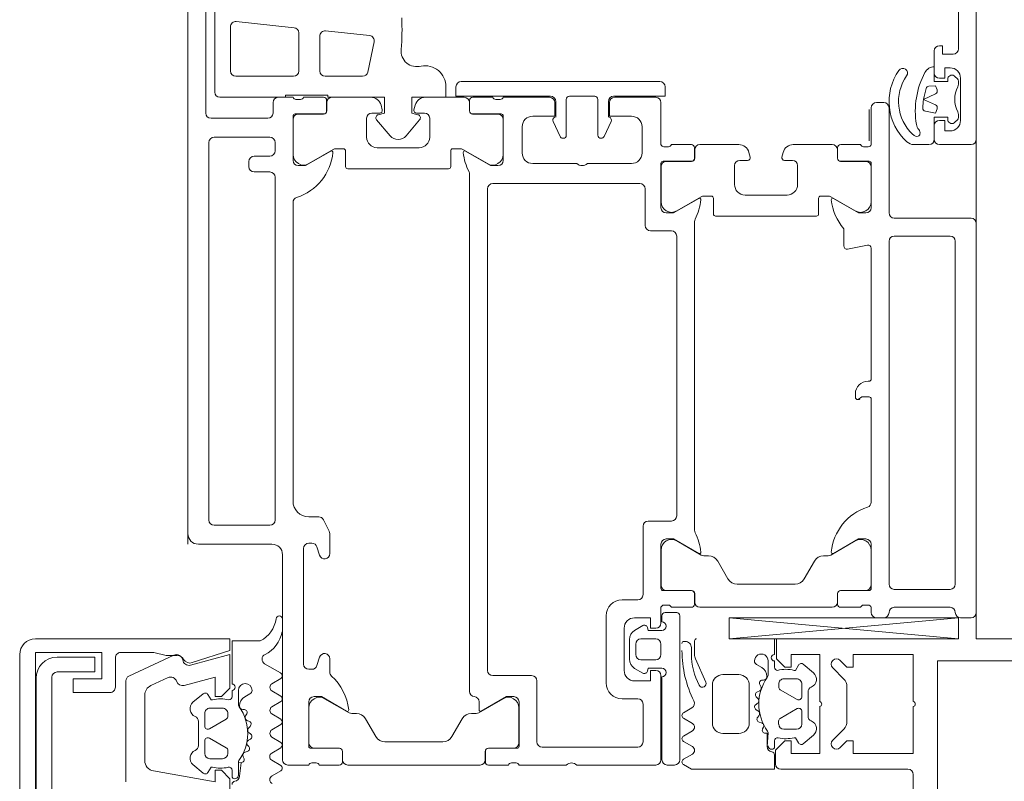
# Model space of a CAD drawing. Header units: centimetres. Extents: x -2424 to 2319, y 5 to 3760.
# Tile 87 of 117: x 527 to 537, y 2881 to 2888. Entities that reach past the tile are written whole.
import ezdxf

# ---------------------------------------------------------------- set-up
doc = ezdxf.new("R2010")
doc.units = ezdxf.units.CM
doc.layers.add('A-DETL-GENF', color=92, linetype='Continuous', lineweight=9)
doc.layers.add('A-DOOR', color=31, linetype='Continuous', lineweight=13)

msp = doc.modelspace()

# ---------------------------------------------------------------- linework, layer by layer
at = {"layer": 'A-DETL-GENF', "color": 251, "lineweight": 9}
for p, q in [((536.3768, 3034.8256), (536.3768, 2882.3256)), ((528.8768, 2883.2256), (528.8768, 3033.9255))]:
    msp.add_line(p, q, dxfattribs=at)
at = {"layer": 'A-DETL-GENF', "color": 251, "lineweight": 9, "extrusion": (0, 0, -1)}
for p, q in [((533.6067, 2882.3016), (533.5967, 2882.3016)), ((533.6967, 2882.3056), (533.6967, 2882.1763)), ((534.4567, 2882.1755), (534.4567, 2882.3255)), ((541.9768, 2882.3256), (536.3768, 2882.3256)), ((527.2768, 2882.1756), (527.2768, 2877.4755)), ((528.3156, 2881.9708), (528.7427, 2882.1699)), ((533.6667, 2882.1806), (533.6667, 2882.2416)), ((528.1868, 2881.8655), (528.1868, 2882.1455)), ((529.7592, 2882.0009), (529.607, 2882.0882)), ((533.7054, 2882.1357), (533.8037, 2881.9148)), ((534.3354, 2882.0528), (534.2867, 2882.0809)), ((534.3967, 2882.1155), (534.3967, 2881.9871)), ((534.4567, 2882.0551), (534.4567, 2882.1155)), ((534.8281, 2882.0019), (534.7308, 2882.0835)), ((541.9768, 2882.1156), (536.3164, 2882.1156)), ((534.1167, 2881.9856), (533.9667, 2881.9856)), ((535.1175, 2881.9434), (535.0114, 2882.0495)), ((527.4322, 2877.7005), (527.4322, 2881.9505)), ((527.5822, 2881.9605), (527.5822, 2877.6905)), ((528.2868, 2880.9645), (528.2868, 2881.9255)), ((528.6878, 2881.9568), (528.5245, 2881.8806)), ((529.6748, 2881.8987), (529.7596, 2881.9491)), ((533.8667, 2881.8856), (533.8667, 2881.5256)), ((534.2167, 2881.5256), (534.2167, 2881.8856)), ((534.3276, 2881.8732), (534.3168, 2881.8918)), ((534.339, 2881.9326), (534.3533, 2881.9333)), ((534.4968, 2881.8955), (534.4968, 2881.8679)), ((534.6668, 2881.9455), (534.5468, 2881.9455)), ((534.7168, 2881.7755), (534.7168, 2881.8955)), ((528.4668, 2881.79), (528.4668, 2881.1676)), ((529.0227, 2881.8035), (528.9254, 2881.7219)), ((529.2968, 2881.8356), (529.2968, 2881.7751)), ((529.3568, 2881.7072), (529.3568, 2881.8356)), ((529.4668, 2881.8009), (529.4181, 2881.7728)), ((529.7595, 2881.7807), (529.6748, 2881.8306)), ((534.2963, 2881.8229), (534.3099, 2881.8273)), ((534.5118, 2881.8419), (534.6718, 2881.7495)), ((534.7767, 2881.5905), (534.7767, 2881.8206)), ((535.1468, 2881.5384), (535.1468, 2881.8727)), ((529.6748, 2881.6789), (529.7596, 2881.729)), ((534.2812, 2881.7023), (534.2933, 2881.7101)), ((534.2985, 2881.759), (534.2843, 2881.7731)), ((529.0367, 2881.4955), (529.0367, 2881.6155)), ((529.0867, 2881.6655), (529.2067, 2881.6655)), ((529.2567, 2881.6155), (529.2567, 2881.5879)), ((529.4002, 2881.6533), (529.4145, 2881.6526)), ((529.4367, 2881.6118), (529.4259, 2881.5932)), ((529.7595, 2881.5611), (529.6748, 2881.6109)), ((533.6718, 2881.6682), (533.5917, 2881.6219)), ((534.2999, 2881.6411), (534.2826, 2881.6511)), ((534.6718, 2881.6615), (534.5117, 2881.5691)), ((534.7167, 2881.5155), (534.7167, 2881.6355)), ((528.9768, 2881.5406), (528.9768, 2881.3105)), ((529.2417, 2881.5619), (529.0817, 2881.4696)), ((529.4435, 2881.5473), (529.4572, 2881.5429)), ((529.6738, 2881.4596), (529.7594, 2881.5093)), ((533.5917, 2881.57), (533.6762, 2881.5212)), ((534.2979, 2881.5819), (534.3076, 2881.5926)), ((534.3325, 2881.5275), (534.3125, 2881.5329)), ((534.4967, 2881.5432), (534.4967, 2881.5155)), ((529.4692, 2881.4931), (529.455, 2881.479)), ((529.4602, 2881.4301), (529.4723, 2881.4223)), ((533.6762, 2881.4502), (533.5917, 2881.4014)), ((533.9667, 2881.4256), (534.1167, 2881.4256)), ((534.3444, 2881.4712), (534.3514, 2881.4849)), ((534.5467, 2881.4655), (534.6667, 2881.4655)), ((535.0114, 2881.3616), (535.1175, 2881.4677)), ((529.0367, 2881.2355), (529.0367, 2881.3555)), ((529.0817, 2881.3815), (529.2417, 2881.2892)), ((529.4709, 2881.3711), (529.4536, 2881.3611)), ((529.7595, 2881.3411), (529.6748, 2881.391)), ((533.5917, 2881.3494), (533.6762, 2881.3006)), ((534.4567, 2881.2896), (534.4567, 2881.3546)), ((534.7308, 2881.3276), (534.8281, 2881.4092)), ((529.2567, 2881.2632), (529.2567, 2881.2355)), ((529.441, 2881.2529), (529.421, 2881.2475)), ((529.4459, 2881.3126), (529.4555, 2881.3019)), ((529.6738, 2881.2392), (529.7595, 2881.2894)), ((533.6762, 2881.2296), (533.5917, 2881.1808)), ((529.2067, 2881.1855), (529.0867, 2881.1855)), ((529.402, 2881.2049), (529.409, 2881.1912)), ((529.7594, 2881.1212), (529.6739, 2881.171)), ((528.9254, 2881.1292), (529.0227, 2881.0476)), ((529.2968, 2881.0747), (529.2968, 2881.0096)), ((529.6783, 2881.0219), (529.7594, 2881.0694)), ((534.5168, 2881.0855), (535.7268, 2881.0855))]:
    msp.add_line(p, q, dxfattribs=at)
at = {"layer": 'A-DETL-GENF', "color": 251, "lineweight": 9, "extrusion": (0, 0, -1), "flags": 128}
for points in [[(-528.9184, 2882.099), (-529.2768, 2882.2154), (-529.2768, 2882.3255), (-527.4267, 2882.3255)], [(-529.5658, 2882.3055), (-529.2968, 2882.3055), (-529.2968, 2881.8956)], [(-534.4768, 2882.3255), (-534.4768, 2882.1355), (-534.5568, 2882.0555), (-534.6168, 2882.0555), (-534.6168, 2882.1755), (-534.8868, 2882.1755), (-534.8868, 2881.7305)], [(-528.1368, 2877.8356), (-527.7868, 2877.8356), (-527.7868, 2877.7056), (-528.0568, 2877.7056), (-528.0568, 2877.4556), (-527.4268, 2877.4556), (-527.4268, 2882.1955), (-528.0568, 2882.1955), (-528.0568, 2881.9455), (-527.7868, 2881.9455), (-527.7868, 2881.8155), (-528.1368, 2881.8155)], [(-528.2368, 2882.1955), (-528.5524, 2882.1955), (-528.6705, 2882.1655), (-528.7755, 2882.1655)], [(-528.9023, 2882.0752), (-529.2768, 2882.1756), (-529.2768, 2881.8556), (-529.1968, 2881.7756), (-529.1368, 2881.7756), (-529.1368, 2881.962), (-528.8423, 2881.8831)], [(-535.0821, 2882.1202), (-535.1468, 2882.0555), (-535.2068, 2882.0555), (-535.2068, 2882.1755), (-535.7768, 2882.1755), (-535.7768, 2881.7305)], [(-527.6322, 2882.1506), (-527.9921, 2882.1506), (-527.9921, 2882.0106), (-527.6322, 2882.0106)], [(-534.6856, 2882.0755), (-534.6567, 2882.0255), (-534.6439, 2882.0255)], [(-536.4768, 2882.1155), (-536.156, 2882.1155), (-536.0068, 2882.1155), (-536.0068, 2880.9454), (-536.0068, 2878.7057), (-536.0068, 2877.5355), (-536.156, 2877.5355), (-536.4768, 2877.5355)], [(-529.1096, 2881.7456), (-529.0968, 2881.7456), (-529.0679, 2881.7956)], [(-534.8868, 2881.6805), (-534.8868, 2881.2355), (-534.6168, 2881.2355), (-534.6168, 2881.3555), (-534.5568, 2881.3555), (-534.4668, 2881.2655), (-534.4668, 2881.1355)], [(-535.7768, 2881.6805), (-535.7768, 2881.2355), (-535.2068, 2881.2355), (-535.2068, 2881.3555), (-535.1468, 2881.3555), (-535.0821, 2881.2909)], [(-534.3967, 2881.4303), (-534.3867, 2881.3003), (-534.3867, 2881.4275), (-534.3712, 2881.4275)], [(-534.6439, 2881.3855), (-534.6567, 2881.3855), (-534.6855, 2881.3355)], [(-529.3568, 2881.0285), (-529.3568, 2881.1503), (-529.3823, 2881.1475), (-529.3668, 2881.0203)], [(-533.5917, 2881.1289), (-533.6667, 2881.0856), (-534.4567, 2881.0856), (-534.4567, 2881.2209)], [(-528.5494, 2881.0691), (-529.1368, 2880.9656), (-529.1368, 2881.0756), (-529.1968, 2881.0756), (-529.2768, 2880.9956), (-529.2768, 2878.6556), (-529.1968, 2878.5756), (-529.1368, 2878.5756), (-529.1368, 2878.6856), (-528.5494, 2878.582)], [(-529.0679, 2881.0555), (-529.0968, 2881.1055), (-529.1096, 2881.1055)], [(-535.7768, 2881.0355), (-535.7768, 2880.9454), (-535.7768, 2880.4755)]]:
    msp.add_lwpolyline(points, dxfattribs=at)
at = {"layer": 'A-DETL-GENF', "color": 251, "lineweight": 9, "extrusion": (0, 0, -1)}
for centre, radius, start, end in [((-529.7458, 2882.5128), 0.03, 8.35666, 180.0978), ((-529.4335, 2882.5586), 0.2856, 188.35666, 242.40789), ((-529.4857, 2882.4398), 0.2911, 189.54546, 244.63631), ((-527.4268, 2882.1755), 0.15, 0.04937, 89.95063), ((-533.5967, 2882.2816), 0.02, 359.97954, 90.04021), ((-533.6067, 2882.2416), 0.06, 89.98986, 180.0124), ((-533.7167, 2882.3056), 0.02, 0.00616, 89.99392), ((-528.2366, 2882.1457), 0.0498, 359.82624, 90.17354), ((-528.7681, 2882.1156), 0.06, 65, 171.55829), ((-528.7755, 2882.0955), 0.07, 90, 149.99829), ((-529.6319, 2882.1316), 0.05, 299.83515, 64.63631), ((-534.6468, 2882.2145), 1.07, 333.34204, 359.99336), ((-534.2968, 2882.1806), 0.63, 331.9301, 0.00187), ((-533.7968, 2882.1763), 0.1, 336.00843, 359.9977), ((-534.3317, 2882.1155), 0.065, 0.00223, 180.00223), ((-534.4567, 2882.1455), 0.03, 270.00223, 90.00223), ((-527.6323, 2881.9504), 0.2001, 0.02951, 89.97227), ((-528.8868, 2882.1332), 0.06, 255, 351.55829), ((-528.8968, 2882.1655), 0.07, 252, 329.99829), ((-534.3067, 2882.1155), 0.04, 299.99597, 0.00224), ((-534.7115, 2882.0605), 0.03, 30.00715, 129.99192), ((-535.0468, 2882.0848), 0.05, 315, 135), ((-527.6323, 2881.9605), 0.0501, 0.08749, 89.93358), ((-529.7443, 2881.9749), 0.03, 119.83515, 239.28464), ((-533.9667, 2881.8856), 0.1, 0.00223, 90.00223), ((-534.1167, 2881.8856), 0.1, 90.00223, 180.00223), ((-534.2854, 2881.9662), 0.1, 120.0045, 179.17507), ((-534.3467, 2881.9871), 0.05, 180.00223, 215.08011), ((-534.4867, 2882.0556), 0.03, 270.02075, 359.09702), ((-534.5653, 2881.7215), 0.314, 75.5001, 104.50435), ((-534.7767, 2881.9406), 0.08, 129.9989, 247.38662), ((-528.3368, 2881.9255), 0.05, 0, 65), ((-528.7132, 2881.9024), 0.06, 65, 161.18075), ((-528.8268, 2881.9411), 0.06, 255, 341.18075), ((-529.2968, 2881.8656), 0.03, 90, 270), ((-529.4218, 2881.8356), 0.065, 0, 180), ((-529.6988, 2881.8646), 0.0417, 305.13204, 54.86796), ((-533.7717, 2881.9006), 0.035, 156.00381, 331.92743), ((-534.7477, 2881.7055), 0.44, 324.16101, 35.08011), ((-534.3404, 2881.9054), 0.0272, 330.01322, 86.98753), ((-534.3516, 2881.9671), 0.0339, 179.18051, 266.99971), ((-534.5468, 2881.8955), 0.05, 359.99197, 90.01248), ((-534.6668, 2881.8955), 0.05, 89.99214, 180.01231), ((-535.0468, 2881.8727), 0.1, 135, 180), ((-528.1368, 2881.8655), 0.05, 179.99812, 270.00166), ((-528.5668, 2881.79), 0.1, 0, 65), ((-529.042, 2881.7805), 0.03, 50.01031, 149.99507), ((-529.4468, 2881.8356), 0.04, 179.99999, 240.00626), ((-534.3055, 2881.7943), 0.03, 315.00276, 72.00312), ((-534.3002, 2881.8574), 0.0316, 150.00925, 251.99891), ((-534.5268, 2881.8679), 0.03, 299.99579, 0.01432), ((-534.8267, 2881.8206), 0.05, 0.00256, 67.37984), ((-528.9768, 2881.6606), 0.08, 292.61561, 50.00332), ((-529.1882, 2881.4416), 0.314, 75.49788, 104.50212), ((-529.2668, 2881.7756), 0.03, 180.90521, 269.98148), ((-529.4068, 2881.7072), 0.05, 324.92212, 0), ((-529.4681, 2881.6862), 0.1, 0.82716, 59.99773), ((-529.7443, 2881.7549), 0.03, 120.46536, 239.41133), ((-533.6449, 2881.7116), 0.051, 153.3408, 238.19529), ((-534.2976, 2881.6771), 0.03, 300.00248, 57.00077), ((-534.2761, 2881.7366), 0.0316, 134.99322, 237.01266), ((-534.6868, 2881.7755), 0.03, 179.99581, 300.00467), ((-534.8811, 2881.7055), 0.0256, 102.68038, 257.31962), ((-535.7711, 2881.7055), 0.0256, 102.68038, 257.31962), ((-529.0867, 2881.6156), 0.05, 359.98992, 90.01008), ((-529.2068, 2881.6156), 0.05, 89.98974, 180.01026), ((-529.0058, 2881.4255), 0.44, 144.92212, 215.84121), ((-529.4019, 2881.6871), 0.0339, 273.00251, 0.82171), ((-529.4131, 2881.6254), 0.0272, 93.0147, 209.98901), ((-529.6986, 2881.6449), 0.0415, 305.01205, 54.98795), ((-533.6067, 2881.596), 0.03, 299.99863, 60.00583), ((-534.2841, 2881.6138), 0.0316, 120.00482, 221.9996), ((-534.6867, 2881.6355), 0.03, 60.00492, 180.00351), ((-528.9268, 2881.5406), 0.05, 112.62239, 179.99966), ((-529.2267, 2881.5879), 0.03, 179.98791, 240.00644), ((-529.4533, 2881.5774), 0.0316, 288.00331, 29.99297), ((-529.448, 2881.5143), 0.03, 107.9991, 224.99946), ((-529.7443, 2881.5353), 0.03, 120.46537, 239.85519), ((-533.6557, 2881.4857), 0.041, 120.00073, 240.00372), ((-533.9667, 2881.5256), 0.1, 270.00223, 0.00223), ((-534.1167, 2881.5256), 0.1, 180.00223, 270.00223), ((-534.3202, 2881.5619), 0.03, 284.9977, 42.00507), ((-534.3247, 2881.4985), 0.03, 105.0037, 206.99905), ((-534.5267, 2881.5432), 0.03, 359.99157, 60.00722), ((-534.5468, 2881.5155), 0.05, 270.01126, 359.99319), ((-534.6667, 2881.5155), 0.05, 180.01141, 269.99304), ((-534.8267, 2881.5905), 0.05, 292.62309, 0.00342), ((-534.7767, 2881.4705), 0.08, 112.62499, 229.99916), ((-535.0468, 2881.5384), 0.1, 180, 225), ((-529.0667, 2881.4955), 0.03, 239.99756, 0.00642), ((-529.4774, 2881.4566), 0.0316, 302.98956, 45.00901), ((-529.4559, 2881.3971), 0.03, 123.00146, 239.99975), ((-529.7002, 2881.4257), 0.043, 306.17656, 52.15635), ((-534.3712, 2881.4575), 0.03, 270.0134, 26.99324), ((-534.3667, 2881.4303), 0.03, 144.16101, 180.00223), ((-529.0667, 2881.3555), 0.03, 359.99872, 119.99731), ((-529.4694, 2881.3338), 0.0316, 318.00262, 59.99741), ((-529.7443, 2881.3153), 0.03, 120.46538, 239.65513), ((-533.6067, 2881.3754), 0.03, 299.99863, 60.00583), ((-534.4867, 2881.3546), 0.03, 0.00223, 103.19975), ((-534.5653, 2881.69), 0.3144, 255.51923, 283.19975), ((-534.7115, 2881.3505), 0.03, 229.99091, 330.00394), ((-535.0468, 2881.3262), 0.05, 225, 45), ((-528.9768, 2881.1905), 0.08, 310.00306, 67.37723), ((-528.9268, 2881.3105), 0.05, 179.99881, 247.37914), ((-529.0867, 2881.2356), 0.05, 270.00918, 359.99082), ((-529.2067, 2881.2356), 0.05, 180.00904, 269.99096), ((-529.2267, 2881.2632), 0.03, 119.995, 180.01065), ((-529.4288, 2881.2185), 0.03, 333.00317, 74.99853), ((-529.4333, 2881.2819), 0.03, 137.99716, 255.00452), ((-529.6981, 2881.2051), 0.0419, 305.30012, 54.53347), ((-533.6557, 2881.2651), 0.041, 120.00745, 239.997), ((-534.4367, 2881.3003), 0.05, 277.1759, 0.01107), ((-534.4297, 2881.3085), 0.033, 215.09229, 0.00221), ((-534.4267, 2881.2209), 0.03, 97.19072, 179.99924), ((-528.5668, 2881.1676), 0.1, 280, 0), ((-529.3868, 2881.1503), 0.03, 0, 35.84121), ((-529.3823, 2881.1776), 0.03, 153.00899, 269.98883), ((-533.6067, 2881.1549), 0.03, 299.99863, 60.00583), ((-534.5168, 2881.1355), 0.05, 270, 0), ((-529.042, 2881.0705), 0.03, 209.99829, 310.01132), ((-529.1882, 2881.41), 0.3144, 256.80247, 284.483), ((-529.2668, 2881.0747), 0.03, 76.80247, 180), ((-529.7443, 2881.0952), 0.03, 120.23147, 239.65543), ((-535.7268, 2881.0355), 0.05, 90, 180), ((-529.3238, 2881.0285), 0.033, 180.00002, 324.90994), ((-529.3268, 2880.9409), 0.03, 0.00299, 82.8115), ((-529.3168, 2881.0203), 0.05, 179.99115, 262.82633), ((-529.6971, 2880.9848), 0.0416, 298.43199, 63.04587)]:
    msp.add_arc(centre, radius, start, end, dxfattribs=at)
at = {"layer": 'A-DOOR', "color": 251, "lineweight": 9}
for p, q in [((528.8768, 2889.4756), (528.8768, 2883.3256)), ((536.2068, 2889.2256), (536.2068, 2887.9356)), ((529.0468, 2887.3256), (529.0468, 2888.6156)), ((529.1318, 2888.3756), (529.1318, 2887.5256)), ((529.337, 2888.1952), (529.887, 2888.1374)), ((529.2818, 2887.7256), (529.2818, 2888.1455)), ((529.9318, 2888.0876), (529.9318, 2887.7256)), ((530.187, 2888.1058), (530.6055, 2888.0619)), ((530.1318, 2887.7256), (530.1318, 2888.0561)), ((530.6492, 2888.0017), (530.5882, 2887.7152)), ((535.9768, 2887.9156), (535.9768, 2887.7056)), ((529.8818, 2887.6756), (529.3318, 2887.6756)), ((530.5393, 2887.6756), (530.1818, 2887.6756)), ((533.3668, 2887.6256), (531.4768, 2887.6256)), ((536.198, 2887.6496), (536.1738, 2887.6738)), ((536.2068, 2887.5986), (536.2068, 2887.6284)), ((536.2268, 2887.6556), (536.2268, 2887.2556)), ((529.6868, 2887.4256), (529.6868, 2887.3256)), ((529.8768, 2887.4756), (529.7368, 2887.4756)), ((529.9485, 2887.4556), (529.905, 2887.4556)), ((530.1668, 2887.4756), (529.9768, 2887.4756)), ((530.1968, 2887.3466), (530.1968, 2887.4456)), ((530.1978, 2887.4256), (530.1978, 2887.3456)), ((530.6174, 2887.4756), (530.2478, 2887.4756)), ((531.5058, 2887.4756), (531.1361, 2887.4756)), ((531.5558, 2887.3456), (531.5558, 2887.4256)), ((531.5568, 2887.4456), (531.5568, 2887.3466)), ((531.7768, 2887.4756), (531.5868, 2887.4756)), ((531.8485, 2887.4556), (531.805, 2887.4556)), ((532.3168, 2887.4756), (531.8768, 2887.4756)), ((532.3768, 2887.4356), (532.3768, 2887.2856)), ((532.4768, 2887.1156), (532.4768, 2887.4556)), ((532.5068, 2887.4856), (532.7468, 2887.4856)), ((532.7768, 2887.4556), (532.7768, 2887.1156)), ((532.8768, 2887.2856), (532.8768, 2887.4356)), ((533.3268, 2887.4756), (532.9368, 2887.4756)), ((533.3768, 2887.0256), (533.3768, 2887.4256)), ((535.4968, 2887.4256), (535.4268, 2887.4256)), ((529.8968, 2887.3166), (530.1668, 2887.3166)), ((530.1678, 2887.3156), (529.9278, 2887.3156)), ((530.6268, 2887.3256), (530.7018, 2887.3256)), ((530.7259, 2887.357), (530.714, 2887.4014)), ((531.0395, 2887.4014), (531.0276, 2887.357)), ((531.0518, 2887.3256), (531.1268, 2887.3256)), ((531.8258, 2887.3156), (531.5858, 2887.3156)), ((531.5868, 2887.3166), (531.8568, 2887.3166)), ((535.3568, 2887.0606), (535.3568, 2887.3606)), ((535.3768, 2887.3756), (535.3768, 2887.0256)), ((535.5468, 2886.3756), (535.5468, 2887.3756)), ((529.6368, 2887.2756), (529.0968, 2887.2756)), ((529.8768, 2886.8756), (529.8768, 2887.2966)), ((529.8778, 2887.2656), (529.8778, 2886.9312)), ((530.5768, 2887.0956), (530.5768, 2887.2756)), ((530.6725, 2887.2615), (530.8001, 2887.1093)), ((530.9534, 2887.1093), (531.0811, 2887.2615)), ((531.1768, 2887.2756), (531.1768, 2887.0956)), ((531.8758, 2886.9312), (531.8758, 2887.2656)), ((531.8768, 2887.2966), (531.8768, 2886.8756)), ((532.3507, 2887.245), (532.4169, 2887.1029)), ((532.8366, 2887.1029), (532.9028, 2887.245)), ((536.1738, 2887.2373), (536.198, 2887.2615)), ((536.2068, 2887.2827), (536.2068, 2887.3125)), ((532.0568, 2886.9456), (532.0568, 2887.1956)), ((533.1968, 2887.1956), (533.1968, 2886.9456)), ((535.9768, 2887.2056), (535.9768, 2887.0756)), ((529.0768, 2883.4556), (529.0768, 2887.0456)), ((529.1268, 2887.0956), (529.6568, 2887.0956)), ((529.7068, 2887.0456), (529.7068, 2886.9656)), ((532.4441, 2887.0856), (532.4468, 2887.0856)), ((532.8068, 2887.0856), (532.8094, 2887.0856)), ((530.0278, 2886.8446), (530.2603, 2886.9789)), ((530.2853, 2886.9856), (530.3568, 2886.9856)), ((530.3768, 2886.9656), (530.3768, 2886.8156)), ((531.0768, 2886.9956), (530.6768, 2886.9956)), ((531.3768, 2886.8156), (531.3768, 2886.9656)), ((531.3968, 2886.9856), (531.4682, 2886.9856)), ((531.4932, 2886.9789), (531.7258, 2886.8446)), ((533.4485, 2887.0056), (533.405, 2887.0056)), ((533.6668, 2887.0256), (533.4768, 2887.0256)), ((533.6968, 2886.8966), (533.6968, 2886.9956)), ((533.6978, 2886.8956), (533.6978, 2886.9756)), ((533.7478, 2887.0256), (534.1174, 2887.0256)), ((534.214, 2886.9514), (534.2259, 2886.907)), ((534.5276, 2886.907), (534.5395, 2886.9514)), ((534.6361, 2887.0256), (535.0058, 2887.0256)), ((535.0558, 2886.9756), (535.0558, 2886.8956)), ((535.0568, 2886.9956), (535.0568, 2886.8966)), ((535.2768, 2887.0256), (535.0868, 2887.0256)), ((535.3485, 2887.0056), (535.305, 2887.0056)), ((536.0268, 2887.0256), (536.3268, 2887.0256)), ((529.4568, 2886.8656), (529.4568, 2886.8156)), ((529.6568, 2886.9156), (529.5068, 2886.9156)), ((532.5768, 2886.8456), (532.1568, 2886.8456)), ((533.0968, 2886.8456), (532.6768, 2886.8456)), ((533.3768, 2886.4256), (533.3768, 2886.8466)), ((533.3968, 2886.8666), (533.6668, 2886.8666)), ((533.4278, 2886.8656), (533.6678, 2886.8656)), ((534.2018, 2886.8756), (534.1268, 2886.8756)), ((534.6268, 2886.8756), (534.5518, 2886.8756)), ((535.0858, 2886.8656), (535.3258, 2886.8656)), ((535.0868, 2886.8666), (535.3568, 2886.8666)), ((535.3768, 2886.8466), (535.3768, 2886.4256)), ((529.5068, 2886.7656), (529.6568, 2886.7656)), ((530.3968, 2886.7956), (531.3568, 2886.7956)), ((533.3778, 2886.4812), (533.3778, 2886.8156)), ((534.0768, 2886.8256), (534.0768, 2886.6456)), ((534.6768, 2886.6456), (534.6768, 2886.8256)), ((535.3758, 2886.8156), (535.3758, 2886.4812)), ((529.7068, 2886.7156), (529.7068, 2883.4556)), ((531.5568, 2886.743), (531.5568, 2881.8256)), ((531.7268, 2882.0256), (531.7268, 2886.6056)), ((531.7768, 2886.6556), (533.1768, 2886.6556)), ((533.2268, 2886.6056), (533.2268, 2886.2556)), ((529.8768, 2883.6356), (529.8768, 2886.4756)), ((533.7603, 2886.5289), (533.5278, 2886.3946)), ((533.8568, 2886.5356), (533.7853, 2886.5356)), ((533.8768, 2886.3656), (533.8768, 2886.5156)), ((534.1768, 2886.5456), (534.5768, 2886.5456)), ((534.8768, 2886.5156), (534.8768, 2886.3656)), ((534.9682, 2886.5356), (534.8968, 2886.5356)), ((535.2258, 2886.3946), (534.9932, 2886.5289)), ((533.6968, 2883.3581), (533.6968, 2886.293)), ((534.8568, 2886.3456), (533.8968, 2886.3456)), ((536.3268, 2886.3256), (535.5968, 2886.3256)), ((533.2768, 2886.2056), (533.4768, 2886.2056)), ((535.1168, 2886.2256), (535.1168, 2886.0614)), ((536.3768, 2882.5756), (536.3768, 2886.2756)), ((533.5268, 2886.1556), (533.5268, 2883.4956)), ((535.5468, 2882.8456), (535.5468, 2886.1056)), ((535.5968, 2886.1556), (536.1268, 2886.1556)), ((536.1768, 2886.1056), (536.1768, 2882.8456)), ((535.1525, 2886.032), (535.341, 2886.0686)), ((535.3768, 2886.0392), (535.3768, 2884.7956)), ((535.3568, 2884.7756), (535.3468, 2884.7756)), ((535.2268, 2884.6556), (535.2268, 2884.6206)), ((535.3768, 2884.6056), (535.3768, 2883.6256)), ((530.1211, 2883.4856), (530.0268, 2883.4856)), ((529.6568, 2883.4056), (529.1268, 2883.4056)), ((530.2213, 2883.3491), (530.1657, 2883.4583)), ((533.2068, 2883.3956), (533.2068, 2882.7456)), ((533.4768, 2883.4456), (533.2568, 2883.4456)), ((530.2268, 2883.1356), (530.2268, 2883.3264)), ((528.9768, 2883.2256), (529.6768, 2883.2256)), ((530.0268, 2883.2356), (530.0569, 2883.2356)), ((530.1047, 2883.2002), (530.1289, 2883.1209)), ((533.3768, 2882.8046), (533.3768, 2883.2256)), ((533.7603, 2883.1223), (533.5278, 2883.2565)), ((535.2258, 2883.2565), (534.9932, 2883.1223)), ((535.3768, 2883.2256), (535.3768, 2882.8046)), ((529.7768, 2883.1256), (529.7768, 2881.1756)), ((529.9768, 2882.0856), (529.9768, 2883.1856)), ((533.3778, 2883.1699), (533.3778, 2882.8356)), ((533.8299, 2883.1156), (533.7853, 2883.1156)), ((534.9682, 2883.1156), (534.9236, 2883.1156)), ((535.3758, 2882.8356), (535.3758, 2883.1699)), ((534.0147, 2882.8956), (533.9165, 2883.0656)), ((534.837, 2883.0656), (534.7389, 2882.8956)), ((534.6522, 2882.8456), (534.1013, 2882.8456)), ((533.6668, 2882.7846), (533.3968, 2882.7846)), ((533.4278, 2882.7856), (533.6678, 2882.7856)), ((533.6968, 2882.6556), (533.6968, 2882.7546)), ((533.6978, 2882.7556), (533.6978, 2882.6756)), ((535.0558, 2882.6756), (535.0558, 2882.7556)), ((535.0568, 2882.7546), (535.0568, 2882.6556)), ((535.0858, 2882.7856), (535.3258, 2882.7856)), ((535.3568, 2882.7846), (535.0868, 2882.7846)), ((536.1268, 2882.7956), (535.5968, 2882.7956)), ((533.1568, 2882.6956), (533.0068, 2882.6956)), ((533.405, 2882.6456), (533.4485, 2882.6456)), ((535.305, 2882.6456), (535.3485, 2882.6456)), ((532.8568, 2882.5456), (532.8568, 2881.9056)), ((533.3768, 2882.4756), (533.3768, 2882.6256)), ((533.3867, 2882.4856), (533.3867, 2882.5456)), ((533.4167, 2882.5756), (533.5267, 2882.5756)), ((533.4768, 2882.6256), (533.6668, 2882.6256)), ((533.5567, 2882.5456), (533.5567, 2881.1756)), ((533.7478, 2882.6256), (535.0058, 2882.6256)), ((535.0868, 2882.6256), (535.2768, 2882.6256)), ((535.3768, 2882.6256), (535.3768, 2882.5756)), ((535.5968, 2882.6256), (536.1268, 2882.6256)), ((533.1267, 2882.4062), (533.2053, 2882.4515)), ((534.0257, 2882.5254), (536.2069, 2882.3256)), ((535.4268, 2882.5256), (535.4968, 2882.5256)), ((536.2268, 2882.5256), (536.3268, 2882.5256)), ((533.0268, 2882.0256), (533.0268, 2882.4256)), ((533.0767, 2882.1315), (533.0767, 2882.3196)), ((533.1367, 2882.1756), (533.1367, 2882.2756)), ((533.1867, 2882.3256), (533.3267, 2882.3256)), ((533.3767, 2882.2756), (533.3767, 2882.1756)), ((530.1289, 2882.1502), (530.1047, 2882.0709)), ((530.2268, 2882.0085), (530.2268, 2882.1356)), ((533.3267, 2882.1256), (533.1867, 2882.1256)), ((530.0569, 2882.0356), (530.0268, 2882.0356)), ((532.1468, 2881.9756), (531.7768, 2881.9756)), ((533.2053, 2881.9996), (533.1267, 2882.0449)), ((533.3768, 2881.1756), (533.3768, 2881.9756)), ((532.1968, 2881.3456), (532.1968, 2881.9256)), ((533.3867, 2881.1756), (533.3867, 2881.9656)), ((530.0268, 2881.3046), (530.0268, 2881.7256)), ((530.4103, 2881.6223), (530.1778, 2881.7565)), ((531.8758, 2881.7565), (531.6432, 2881.6223)), ((531.6468, 2881.7261), (531.6468, 2881.6494)), ((532.0268, 2881.7256), (532.0268, 2881.3046)), ((533.0068, 2881.7556), (533.1568, 2881.7556)), ((533.2068, 2881.7056), (533.2068, 2881.3456)), ((530.0278, 2881.6699), (530.0278, 2881.3356)), ((530.4799, 2881.6156), (530.4353, 2881.6156)), ((531.6182, 2881.6156), (531.5736, 2881.6156)), ((532.0258, 2881.3356), (532.0258, 2881.6699)), ((530.6647, 2881.3956), (530.5665, 2881.5656)), ((531.487, 2881.5656), (531.3889, 2881.3956)), ((531.3022, 2881.3456), (530.7513, 2881.3456)), ((530.3168, 2881.2846), (530.0468, 2881.2846)), ((530.0778, 2881.2856), (530.3178, 2881.2856)), ((530.3468, 2881.1556), (530.3468, 2881.2546)), ((530.3478, 2881.2556), (530.3478, 2881.1756)), ((531.7058, 2881.1756), (531.7058, 2881.2556)), ((531.7068, 2881.2546), (531.7068, 2881.1556)), ((531.7358, 2881.2856), (531.9758, 2881.2856)), ((532.0068, 2881.2846), (531.7368, 2881.2846)), ((533.1568, 2881.2956), (532.2468, 2881.2956)), ((530.055, 2881.1456), (530.0985, 2881.1456)), ((531.955, 2881.1456), (531.9985, 2881.1456)), ((529.8268, 2881.1256), (530.0268, 2881.1256)), ((530.1268, 2881.1256), (530.3168, 2881.1256)), ((530.3978, 2881.1256), (531.6558, 2881.1256)), ((531.7368, 2881.1256), (531.9268, 2881.1256)), ((532.0268, 2881.1256), (532.4768, 2881.1256)), ((532.5768, 2881.1256), (533.3268, 2881.1256)), ((533.5067, 2881.1256), (533.4367, 2881.1256))]:
    msp.add_line(p, q, dxfattribs=at)
at = {"layer": 'A-DOOR', "color": 251, "lineweight": 9, "flags": 128}
for points in [[(536.3768, 2887.0756), (536.3768, 2895.7256), (536.0368, 2895.7256), (535.9268, 2895.6156), (535.9268, 2895.5556), (536.0968, 2895.5556)], [(536.1568, 2887.8856), (536.0568, 2887.8856), (536.0568, 2887.9656), (536.0268, 2887.9656)], [(536.1068, 2887.6556), (536.1068, 2887.6256), (535.9768, 2887.6256), (535.9768, 2887.7656)], [(536.0268, 2887.6556), (536.0768, 2887.6556), (536.0768, 2887.7556), (536.1268, 2887.7556)], [(531.0658, 2887.3097), (531.0068, 2887.3256), (531.0068, 2887.4756), (531.3318, 2887.4756), (531.3318, 2887.5756)], [(531.4268, 2887.5756), (531.4268, 2887.4856), (532.3268, 2887.4856)], [(532.9268, 2887.4856), (533.4168, 2887.4856), (533.4168, 2887.5756)], [(529.1818, 2887.4756), (529.8068, 2887.4756), (529.8068, 2887.4956), (530.2068, 2887.4956), (530.2068, 2887.4756), (530.7468, 2887.4756), (530.7468, 2887.3256), (530.6877, 2887.3097)], [(532.1568, 2887.2956), (532.3668, 2887.2956), (532.3668, 2887.4256)], [(532.8868, 2887.4256), (532.8868, 2887.2956), (533.0968, 2887.2956)], [(535.9768, 2887.0756), (535.9768, 2887.2856), (536.1068, 2887.2856), (536.1068, 2887.2556)], [(536.1268, 2887.1556), (536.0768, 2887.1556), (536.0768, 2887.2556), (536.0268, 2887.2556)], [(530.236, 2886.9637), (529.9968, 2886.8256), (529.9268, 2886.8256)], [(531.8268, 2886.8256), (531.7568, 2886.8256), (531.5175, 2886.9637)], [(535.7832, 2887.0257), (535.7918, 2887.0257), (535.9268, 2887.0257)], [(533.736, 2886.5137), (533.4968, 2886.3756), (533.4268, 2886.3756)], [(535.3268, 2886.3756), (535.2568, 2886.3756), (535.0175, 2886.5137)], [(535.2468, 2884.6006), (535.2535, 2884.6006), (535.2868, 2884.6256), (535.3568, 2884.6256)], [(533.4268, 2883.2756), (533.4968, 2883.2756), (533.736, 2883.1374)], [(535.0175, 2883.1374), (535.2568, 2883.2756), (535.3268, 2883.2756)], [(533.1268, 2882.5256), (533.2768, 2882.5256), (533.2768, 2882.4256), (533.3268, 2882.4256)], [(534.0257, 2882.3256), (536.2069, 2882.3256), (536.2069, 2882.5254), (534.0257, 2882.5254), (534.0257, 2882.3256), (536.2069, 2882.5254)], [(533.2493, 2882.4333), (533.2567, 2882.4056), (533.3867, 2882.4056)], [(533.3268, 2882.0256), (533.2768, 2882.0256), (533.2768, 2881.9256), (533.1268, 2881.9256)], [(533.3867, 2882.0456), (533.2567, 2882.0456), (533.2493, 2882.0178)], [(530.0768, 2881.7756), (530.1468, 2881.7756), (530.386, 2881.6374)], [(531.6675, 2881.6374), (531.9068, 2881.7756), (531.9768, 2881.7756)]]:
    msp.add_lwpolyline(points, dxfattribs=at)
for points in [[(535.9887, 2887.4028), (535.8756, 2887.4556), (535.9887, 2887.5083), (535.8756, 2887.4556)], [(536.0042, 2887.5457), (535.9897, 2887.5856), (535.9259, 2887.58), (535.9897, 2887.5856)], [(535.8922, 2887.3428), (535.9897, 2887.3256), (536.0042, 2887.3654), (535.9897, 2887.3256)]]:
    msp.add_lwpolyline(points, close=True, dxfattribs=at)
at = {"layer": 'A-DOOR', "color": 251, "lineweight": 9}
for centre, radius, start, end in [((529.3318, 2888.1455), 0.05, 84, 180), ((528.9138, 2888.1187), 2, 354.60477, 3.21628), ((529.8818, 2888.0876), 0.05, 0, 84), ((530.1818, 2888.0561), 0.05, 84, 180), ((530.6002, 2888.0121), 0.05, 348, 84), ((531.0542, 2887.9165), 0.15, 174.60477, 285.68874), ((536.0268, 2887.9156), 0.05, 90, 180), ((536.1568, 2887.9356), 0.05, 270, 0), ((529.3318, 2887.7256), 0.05, 180, 270), ((529.8818, 2887.7256), 0.05, 270, 0), ((530.1818, 2887.7256), 0.05, 180, 270), ((530.5393, 2887.7256), 0.05, 270, 348), ((531.1318, 2887.5756), 0.2, 0, 100.65041), ((536.0655, 2887.435), 0.5187, 145.1415, 227.60993), ((535.6768, 2887.7057), 0.045, 325.1415, 145.1415), ((536.5868, 2887.3431), 0.79, 152.13582, 189.15424), ((535.9768, 2887.6656), 0.1, 90, 152.13582), ((536.0268, 2887.7056), 0.05, 180, 270), ((536.1268, 2887.6556), 0.1, 0, 90), ((531.4768, 2887.5756), 0.05, 90, 180), ((533.3668, 2887.5756), 0.05, 0, 90), ((536.0655, 2887.435), 0.4287, 145.1415, 226.83804), ((536.1455, 2887.6456), 0.04, 45, 165.52249), ((536.1768, 2887.6284), 0.03, 0, 45), ((536.1568, 2887.5986), 0.05, 332.51067, 0), ((529.1818, 2887.5256), 0.05, 180, 270), ((536.5868, 2887.3431), 0.72, 162.54021, 171.01148), ((536.5868, 2887.3431), 0.72, 162.54021, 171.01148), ((535.9285, 2887.5501), 0.03, 95, 162.54021), ((535.9285, 2887.5501), 0.03, 95, 162.54021), ((535.976, 2887.5355), 0.03, 295, 20), ((535.976, 2887.5355), 0.03, 295, 20), ((536.4318, 2887.4556), 0.26, 152.51067, 207.48933), ((529.7368, 2887.4256), 0.05, 90, 180), ((529.905, 2887.4856), 0.03, 199.47122, 270), ((529.9485, 2887.4856), 0.03, 270, 340.52878), ((530.1668, 2887.4456), 0.03, 0, 90), ((530.2478, 2887.4256), 0.05, 90, 180), ((530.6174, 2887.3756), 0.1, 15, 90), ((531.1361, 2887.3756), 0.1, 90, 165), ((531.5058, 2887.4256), 0.05, 0, 90), ((531.5868, 2887.4456), 0.03, 90, 180), ((531.805, 2887.4856), 0.03, 199.47122, 270), ((531.8485, 2887.4856), 0.03, 270, 340.52878), ((532.3168, 2887.4256), 0.05, 0, 90), ((532.3268, 2887.4356), 0.05, 0, 90), ((532.5068, 2887.4556), 0.03, 90, 180), ((532.7468, 2887.4556), 0.03, 0, 90), ((532.9268, 2887.4356), 0.05, 90, 180), ((532.9368, 2887.4256), 0.05, 90, 180), ((533.3268, 2887.4256), 0.05, 0, 90), ((535.4268, 2887.3756), 0.05, 90, 180), ((535.4968, 2887.3756), 0.05, 0, 90), ((536.5868, 2887.3431), 0.72, 171.01148, 177.57184), ((536.5868, 2887.3431), 0.72, 171.01148, 177.57184), ((529.0968, 2887.3256), 0.05, 180, 270), ((529.6368, 2887.3256), 0.05, 270, 0), ((529.8968, 2887.2966), 0.02, 90, 180), ((529.9278, 2887.2656), 0.05, 90, 180), ((530.1668, 2887.3466), 0.03, 270, 0), ((530.1678, 2887.3456), 0.03, 270, 0), ((530.6268, 2887.2756), 0.05, 90, 180), ((530.7018, 2887.3506), 0.025, 270, 15), ((531.0518, 2887.3506), 0.025, 165, 270), ((531.1268, 2887.2756), 0.05, 0, 90), ((531.5858, 2887.3456), 0.03, 180, 270), ((531.5868, 2887.3466), 0.03, 180, 270), ((531.8258, 2887.2656), 0.05, 0, 90), ((531.8568, 2887.2966), 0.02, 0, 90), ((535.8974, 2887.3723), 0.03, 177.57184, 260), ((535.8974, 2887.3723), 0.03, 177.57184, 260), ((535.976, 2887.3756), 0.03, 340, 65), ((535.976, 2887.3756), 0.03, 340, 65), ((536.1568, 2887.3125), 0.05, 0, 27.48933), ((530.6954, 2887.2808), 0.03, 104.99508, 220), ((531.0581, 2887.2808), 0.03, 320, 75.00492), ((532.1568, 2887.1956), 0.1, 90, 180), ((532.3779, 2887.2577), 0.03, 111.71176, 205), ((532.8757, 2887.2577), 0.03, 335, 68.28824), ((533.0968, 2887.1956), 0.1, 0, 90), ((536.0268, 2887.2056), 0.05, 90, 180), ((536.1455, 2887.2656), 0.04, 194.47751, 315), ((536.1268, 2887.2556), 0.1, 270, 0), ((536.1768, 2887.2827), 0.03, 315, 0), ((535.9055, 2887.2333), 0.1, 189.15424, 220.66019), ((535.7918, 2887.1356), 0.05, 347.31084, 40.66019), ((529.1268, 2887.0456), 0.05, 90, 180), ((529.6568, 2887.0456), 0.05, 0, 90), ((530.6768, 2887.0956), 0.1, 180, 270), ((530.8768, 2887.1736), 0.1, 220, 320), ((531.0768, 2887.0956), 0.1, 270, 0), ((532.4441, 2887.1156), 0.03, 205, 270), ((532.4468, 2887.1156), 0.03, 270, 0), ((532.8068, 2887.1156), 0.03, 180, 270), ((532.8094, 2887.1156), 0.03, 270, 335), ((535.7832, 2887.1257), 0.1, 227.60993, 270), ((535.8474, 2887.2025), 0.11, 226.83804, 243.11071), ((535.8113, 2887.1312), 0.03, 243.11071, 347.31084), ((535.9268, 2887.0756), 0.05, 270, 0), ((536.0268, 2887.0756), 0.05, 180, 270), ((536.3268, 2887.0756), 0.05, 270, 0), ((529.6568, 2886.9656), 0.05, 270, 0), ((529.7591, 2886.9994), 0.5, 287.74842, 354.37742), ((530.2429, 2886.9517), 0.0138, 354.37742, 120), ((530.2853, 2886.9356), 0.05, 90, 120), ((530.3568, 2886.9656), 0.02, 0, 90), ((531.3968, 2886.9656), 0.02, 90, 180), ((531.4682, 2886.9356), 0.05, 60, 90), ((531.5106, 2886.9517), 0.0138, 60, 185.32859), ((531.9947, 2886.9969), 0.5, 185.32859, 207.4903), ((532.1568, 2886.9456), 0.1, 180, 270), ((533.0968, 2886.9456), 0.1, 270, 0), ((533.405, 2887.0356), 0.03, 199.47122, 270), ((533.4485, 2887.0356), 0.03, 270, 340.52878), ((533.6668, 2886.9956), 0.03, 0, 90), ((533.7478, 2886.9756), 0.05, 90, 180), ((534.1174, 2886.9256), 0.1, 15, 90), ((534.6361, 2886.9256), 0.1, 90, 165), ((535.0058, 2886.9756), 0.05, 0, 90), ((535.0868, 2886.9956), 0.03, 90, 180), ((535.305, 2887.0356), 0.03, 199.47122, 270), ((535.3485, 2887.0356), 0.03, 270, 340.52878), ((535.8057, 2887.5556), 0.53, 268.48958, 270), ((529.5068, 2886.8656), 0.05, 90, 180), ((529.9268, 2886.8756), 0.05, 180, 270), ((529.9778, 2886.9312), 0.1, 180, 300), ((531.7758, 2886.9312), 0.1, 240, 0), ((531.8268, 2886.8756), 0.05, 270, 0), ((532.6268, 2886.8981), 0.0725, 226.39718, 313.60282), ((533.3968, 2886.8466), 0.02, 90, 180), ((533.4278, 2886.8156), 0.05, 90, 180), ((533.6668, 2886.8966), 0.03, 270, 0), ((533.6678, 2886.8956), 0.03, 270, 0), ((534.1268, 2886.8256), 0.05, 90, 180), ((534.2018, 2886.9006), 0.025, 270, 15), ((534.5518, 2886.9006), 0.025, 165, 270), ((534.6268, 2886.8256), 0.05, 0, 90), ((535.0858, 2886.8956), 0.03, 180, 270), ((535.0868, 2886.8966), 0.03, 180, 270), ((535.3258, 2886.8156), 0.05, 0, 90), ((535.3568, 2886.8466), 0.02, 0, 90), ((529.5068, 2886.8156), 0.05, 180, 270), ((529.6568, 2886.7156), 0.05, 0, 90), ((530.3968, 2886.8156), 0.02, 180, 270), ((531.3568, 2886.8156), 0.02, 270, 0), ((531.5068, 2886.743), 0.05, 0, 27.4903), ((531.7768, 2886.6056), 0.05, 90, 180), ((533.1768, 2886.6056), 0.05, 0, 90), ((534.1768, 2886.6456), 0.1, 180, 270), ((534.5768, 2886.6456), 0.1, 270, 0), ((529.9268, 2886.4756), 0.05, 107.74842, 180), ((533.4778, 2886.4812), 0.1, 180, 300), ((533.2589, 2886.5469), 0.5, 332.5097, 354.67141), ((533.7429, 2886.5017), 0.0138, 354.67141, 120), ((533.7853, 2886.4856), 0.05, 90, 120), ((533.8568, 2886.5156), 0.02, 0, 90), ((534.8968, 2886.5156), 0.02, 90, 180), ((534.9682, 2886.4856), 0.05, 60, 90), ((535.0106, 2886.5017), 0.0138, 60, 186.14068), ((535.494, 2886.5538), 0.5, 186.14068, 221.02522), ((535.2758, 2886.4812), 0.1, 240, 0), ((533.4268, 2886.4256), 0.05, 180, 270), ((535.3268, 2886.4256), 0.05, 270, 0), ((533.7468, 2886.293), 0.05, 152.5097, 180), ((533.8968, 2886.3656), 0.02, 180, 270), ((534.8568, 2886.3656), 0.02, 270, 0), ((535.5968, 2886.3756), 0.05, 180, 270), ((536.3268, 2886.2756), 0.05, 0, 90), ((533.2768, 2886.2556), 0.05, 180, 270), ((533.4768, 2886.1556), 0.05, 0, 90), ((535.5968, 2886.1056), 0.05, 90, 180), ((536.1268, 2886.1056), 0.05, 0, 90), ((535.1468, 2886.0614), 0.03, 180, 281), ((535.3468, 2886.0392), 0.03, 0, 101), ((535.3568, 2884.7956), 0.02, 270, 0), ((535.3468, 2884.6556), 0.12, 90, 180), ((535.2468, 2884.6206), 0.02, 180, 270), ((535.2535, 2884.6206), 0.02, 270, 315), ((535.3568, 2884.6056), 0.02, 0, 90), ((530.0268, 2883.6356), 0.15, 180, 270), ((535.4944, 2883.1017), 0.5, 107.74842, 174.37742), ((535.3268, 2883.6256), 0.05, 287.74842, 0), ((530.1211, 2883.4356), 0.05, 27, 90), ((533.4768, 2883.4956), 0.05, 270, 0), ((529.1268, 2883.4556), 0.05, 180, 270), ((529.6568, 2883.4556), 0.05, 270, 0), ((533.2568, 2883.3956), 0.05, 90, 180), ((528.9768, 2883.3256), 0.1, 180, 270), ((530.1768, 2883.3264), 0.05, 0, 27), ((533.7468, 2883.3581), 0.05, 180, 207.4903), ((533.2589, 2883.1042), 0.5, 5.32859, 27.4903), ((529.6768, 2883.1256), 0.1, 0, 90), ((530.0268, 2883.1856), 0.05, 90, 180), ((530.0569, 2883.1856), 0.05, 17, 90), ((533.4268, 2883.2256), 0.05, 90, 180), ((533.4778, 2883.1699), 0.1, 60, 180), ((535.2758, 2883.1699), 0.1, 0, 120), ((535.3268, 2883.2256), 0.05, 0, 90), ((530.1768, 2883.1356), 0.05, 197, 0), ((533.7429, 2883.1494), 0.0138, 240, 5.32859), ((533.7853, 2883.1656), 0.05, 240, 270), ((533.8299, 2883.0156), 0.1, 30, 90), ((534.9236, 2883.0156), 0.1, 90, 150), ((534.9682, 2883.1656), 0.05, 270, 300), ((535.0106, 2883.1494), 0.0138, 174.37742, 300), ((533.4278, 2882.8356), 0.05, 180, 270), ((534.1013, 2882.9456), 0.1, 210, 270), ((534.6522, 2882.9456), 0.1, 270, 330), ((535.3258, 2882.8356), 0.05, 270, 0), ((535.5968, 2882.8456), 0.05, 180, 270), ((536.1268, 2882.8456), 0.05, 270, 0), ((533.1568, 2882.7456), 0.05, 270, 0), ((533.3968, 2882.8046), 0.02, 180, 270), ((533.6668, 2882.7546), 0.03, 0, 90), ((533.6678, 2882.7556), 0.03, 0, 90), ((535.0858, 2882.7556), 0.03, 90, 180), ((535.0868, 2882.7546), 0.03, 90, 180), ((535.3568, 2882.8046), 0.02, 270, 0), ((533.0068, 2882.5456), 0.15, 90, 180), ((533.405, 2882.6156), 0.03, 90, 160.52878), ((533.4485, 2882.6156), 0.03, 19.47122, 90), ((533.6668, 2882.6556), 0.03, 270, 0), ((533.7478, 2882.6756), 0.05, 180, 270), ((535.0058, 2882.6756), 0.05, 270, 0), ((535.0868, 2882.6556), 0.03, 180, 270), ((535.305, 2882.6156), 0.03, 90, 160.52878), ((535.3485, 2882.6156), 0.03, 19.47122, 90), ((533.4167, 2882.5456), 0.03, 90, 180), ((533.5267, 2882.5456), 0.03, 0, 90), ((535.4268, 2882.5756), 0.05, 180, 270), ((535.4968, 2882.5756), 0.05, 270, 0), ((535.5968, 2882.5756), 0.05, 90, 180), ((536.1268, 2882.5756), 0.05, 0, 90), ((536.2268, 2882.5756), 0.05, 180, 270), ((536.3268, 2882.5756), 0.05, 270, 0), ((533.1268, 2882.4256), 0.1, 90, 180), ((533.2203, 2882.4256), 0.03, 15, 120), ((533.3268, 2882.4756), 0.05, 270, 0), ((533.3867, 2882.4456), 0.04, 270, 90), ((533.1767, 2882.3196), 0.1, 120, 180), ((533.1867, 2882.2756), 0.05, 90, 180), ((533.3267, 2882.2756), 0.05, 0, 90), ((530.1768, 2882.1356), 0.05, 0, 163), ((533.1867, 2882.1756), 0.05, 180, 270), ((533.3267, 2882.1756), 0.05, 270, 0), ((530.0268, 2882.0856), 0.05, 180, 270), ((530.0569, 2882.0856), 0.05, 270, 343), ((533.1767, 2882.1315), 0.1, 180, 240), ((530.2768, 2882.0085), 0.05, 180, 228.0861), ((531.7768, 2882.0256), 0.05, 180, 270), ((532.1468, 2881.9256), 0.05, 0, 90), ((533.1268, 2882.0256), 0.1, 180, 270), ((533.2203, 2882.0256), 0.03, 240, 345), ((533.3268, 2881.9756), 0.05, 0, 90), ((533.3867, 2882.0056), 0.04, 270, 90), ((529.9093, 2881.5992), 0.5, 5.91988, 48.0861), ((533.0068, 2881.9056), 0.15, 180, 270), ((531.6068, 2881.8256), 0.05, 180, 264.26083), ((530.0768, 2881.7256), 0.05, 90, 180), ((530.1278, 2881.6699), 0.1, 60, 180), ((531.5968, 2881.7261), 0.05, 0, 84.26083), ((531.9258, 2881.6699), 0.1, 0, 120), ((531.9768, 2881.7256), 0.05, 0, 90), ((533.1568, 2881.7056), 0.05, 0, 90), ((530.3929, 2881.6494), 0.0138, 240, 5.91988), ((530.4353, 2881.6656), 0.05, 240, 270), ((530.4799, 2881.5156), 0.1, 30, 90), ((531.5736, 2881.5156), 0.1, 90, 150), ((531.6182, 2881.6656), 0.05, 270, 300), ((531.6606, 2881.6494), 0.0138, 180, 300), ((530.0778, 2881.3356), 0.05, 180, 270), ((530.7513, 2881.4456), 0.1, 210, 270), ((531.3022, 2881.4456), 0.1, 270, 330), ((531.9758, 2881.3356), 0.05, 270, 0), ((532.2468, 2881.3456), 0.05, 180, 270), ((533.1568, 2881.3456), 0.05, 270, 0), ((530.0468, 2881.3046), 0.02, 180, 270), ((530.3168, 2881.2546), 0.03, 0, 90), ((530.3178, 2881.2556), 0.03, 0, 90), ((531.7358, 2881.2556), 0.03, 90, 180), ((531.7368, 2881.2546), 0.03, 90, 180), ((532.0068, 2881.3046), 0.02, 270, 0), ((529.8268, 2881.1756), 0.05, 180, 270), ((530.055, 2881.1156), 0.03, 90, 160.52878), ((530.0985, 2881.1156), 0.03, 19.47122, 90), ((530.3168, 2881.1556), 0.03, 270, 0), ((530.3978, 2881.1756), 0.05, 180, 270), ((531.6558, 2881.1756), 0.05, 270, 0), ((531.7368, 2881.1556), 0.03, 180, 270), ((531.955, 2881.1156), 0.03, 90, 160.52878), ((531.9985, 2881.1156), 0.03, 19.47122, 90), ((532.5268, 2881.0731), 0.0725, 46.39718, 133.60282), ((533.3268, 2881.1756), 0.05, 270, 0), ((533.4367, 2881.1756), 0.05, 180, 270), ((533.5067, 2881.1756), 0.05, 270, 0)]:
    msp.add_arc(centre, radius, start, end, dxfattribs=at)

doc.saveas('drawing.dxf')
